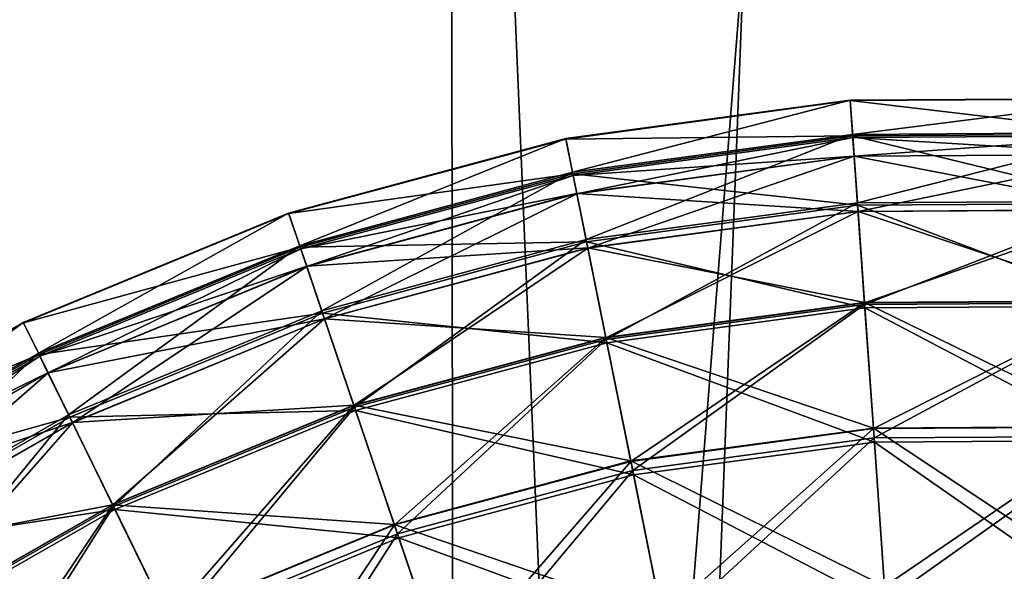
# Model space of a CAD drawing. Header units: millimetres. Extents: x 0 to 453, y 0 to 454.
# Tile 194 of 256: x 211 to 245, y 137 to 156. Entities that reach past the tile are written whole.
import ezdxf

# ---------------------------------------------------------------- set-up
doc = ezdxf.new("R2010")
doc.units = ezdxf.units.MM
doc.header["$LTSCALE"] = 25.4
doc.layers.get('0').update_dxf_attribs({"true_color": 0xff5454})

# ---------------------------------------------------------------- blocks, each defined once
blk = doc.blocks.new('KARO-V-10303.STL')
at = {"color": 250, "true_color": 0x262626}
mesh = blk.add_polyface(dxfattribs=at)
corners = [(-197.361, -32.381, 1779.606), (-197.458, 31.784, 1779.606), (-200, -0.302, 1779.606), (-189.803, 63.047, 1779.606), (-189.611, -63.62, 1779.606), (-177.232, 92.677, 1779.606), (-176.95, -93.212, 1779.606), (-160.07, 119.907, 1779.606), (-159.707, -120.39, 1779.606), (-138.763, 144.031, 1779.606), (-138.327, -144.45, 1779.606), (-113.862, 164.425, 1779.606), (-113.364, -164.768, 1779.606), (-86.012, 180.56, 1779.606), (-85.465, -180.82, 1779.606), (-55.934, 192.019, 1779.606), (-55.353, -192.188, 1779.606), (-24.407, 198.505, 1779.606), (-23.807, -198.578, 1779.606), (7.751, 199.85, 1779.606), (8.355, -199.825, 1779.606), (39.709, 196.018, 1779.606), (40.301, -195.897, 1779.606), (70.638, 187.11, 1779.606), (71.204, -186.896, 1779.606), (99.738, 173.356, 1779.606), (100.262, -173.054, 1779.606), (126.255, 155.112, 1779.606), (126.723, -154.73, 1779.606), (149.501, 132.851, 1779.606), (149.902, -132.398, 1779.606), (168.876, 107.149, 1779.606), (169.199, -106.637, 1779.606), (183.877, 78.671, 1779.606), (184.114, -78.115, 1779.606), (194.116, 48.157, 1779.606), (194.26, -47.57, 1779.606), (199.327, 16.395, 1779.606), (199.376, -15.792, 1779.606)]
mesh.append_faces([[corners[k] for k in face] for face in [(0, 1, 2), (37, 36, 38)]], dxfattribs={"vtx0": -1, "color": 250})
mesh.append_faces([[corners[k] for k in face] for face in [(1, 0, 3), (3, 4, 5), (5, 6, 7), (7, 8, 9), (9, 10, 11), (11, 12, 13), (13, 14, 15), (15, 16, 17), (17, 18, 19), (19, 20, 21), (21, 22, 23), (23, 24, 25), (25, 26, 27), (27, 28, 29), (29, 30, 31), (31, 32, 33), (33, 34, 35), (35, 36, 37)]], dxfattribs={"vtx0": -1, "vtx1": -1, "color": 250})
mesh.append_faces([[corners[k] for k in face] for face in [(3, 0, 4), (5, 4, 6), (7, 6, 8), (9, 8, 10), (11, 10, 12), (13, 12, 14), (15, 14, 16), (17, 16, 18), (19, 18, 20), (21, 20, 22), (23, 22, 24), (25, 24, 26), (27, 26, 28), (29, 28, 30), (31, 30, 32), (33, 32, 34), (35, 34, 36)]], dxfattribs={"vtx0": -1, "vtx2": -1, "color": 250})
mesh = blk.add_polyface(dxfattribs=at)
corners = [(-197.458, 31.784, 1778.806), (-197.361, -32.381, 1778.806), (-200, -0.302, 1778.806), (-189.803, 63.047, 1778.806), (-189.611, -63.62, 1778.806), (-177.232, 92.677, 1778.806), (-176.95, -93.212, 1778.806), (-160.07, 119.907, 1778.806), (-159.707, -120.39, 1778.806), (-138.763, 144.031, 1778.806), (-138.327, -144.45, 1778.806), (-113.862, 164.425, 1778.806), (-113.364, -164.768, 1778.806), (-86.012, 180.56, 1778.806), (-85.465, -180.82, 1778.806), (-55.934, 192.019, 1778.806), (-55.353, -192.188, 1778.806), (-24.407, 198.505, 1778.806), (-23.807, -198.578, 1778.806), (7.751, 199.85, 1778.806), (8.355, -199.825, 1778.806), (39.709, 196.018, 1778.806), (40.301, -195.897, 1778.806), (70.638, 187.11, 1778.806), (71.204, -186.896, 1778.806), (99.738, 173.356, 1778.806), (100.262, -173.054, 1778.806), (126.255, 155.112, 1778.806), (126.723, -154.73, 1778.806), (149.501, 132.851, 1778.806), (149.902, -132.398, 1778.806), (168.876, 107.149, 1778.806), (169.199, -106.637, 1778.806), (183.877, 78.671, 1778.806), (184.114, -78.115, 1778.806), (194.116, 48.157, 1778.806), (194.26, -47.57, 1778.806), (199.327, 16.395, 1778.806), (199.376, -15.792, 1778.806)]
mesh.append_faces([[corners[k] for k in face] for face in [(0, 1, 2), (36, 37, 38)]], dxfattribs={"vtx0": -1, "color": 250})
mesh.append_faces([[corners[k] for k in face] for face in [(1, 3, 4), (4, 5, 6), (6, 7, 8), (8, 9, 10), (10, 11, 12), (12, 13, 14), (14, 15, 16), (16, 17, 18), (18, 19, 20), (20, 21, 22), (22, 23, 24), (24, 25, 26), (26, 27, 28), (28, 29, 30), (30, 31, 32), (32, 33, 34), (34, 35, 36)]], dxfattribs={"vtx0": -1, "vtx1": -1, "color": 250})
mesh.append_faces([[corners[k] for k in face] for face in [(1, 0, 3), (4, 3, 5), (6, 5, 7), (8, 7, 9), (10, 9, 11), (12, 11, 13), (14, 13, 15), (16, 15, 17), (18, 17, 19), (20, 19, 21), (22, 21, 23), (24, 23, 25), (26, 25, 27), (28, 27, 29), (30, 29, 31), (32, 31, 33), (34, 33, 35), (36, 35, 37)]], dxfattribs={"vtx0": -1, "vtx2": -1, "color": 250})
mesh = blk.add_polyface(dxfattribs=at)
corners = [(-173.759, 20.803, 1779.606), (-171.405, -35.291, 1779.606), (-174.846, -7.339, 1779.606), (-168.172, 48.407, 1779.606), (-163.524, -62.33, 1779.606), (-158.229, 74.756, 1779.606), (-151.408, -87.754, 1779.606), (-144.188, 99.17, 1779.606), (-135.37, -110.905, 1779.606), (-126.413, 121.015, 1779.606), (-115.827, -131.183, 1779.606), (-105.364, 139.726, 1779.606), (-93.284, -148.065, 1779.606), (-81.586, 154.818, 1779.606), (-68.325, -161.111, 1779.606), (-55.695, 165.901, 1779.606), (-41.596, -169.985, 1779.606), (-28.361, 172.687, 1779.606), (-13.79, -174.456, 1779.606), (-0.293, 175, 1779.606), (14.374, -174.409, 1779.606), (27.783, 172.781, 1779.606), (42.165, -169.844, 1779.606), (55.139, 166.086, 1779.606), (68.864, -160.881, 1779.606), (81.067, 155.091, 1779.606), (93.779, -147.752, 1779.606), (104.896, 140.078, 1779.606), (116.266, -130.795, 1779.606), (126.007, 121.438, 1779.606), (135.741, -110.451, 1779.606), (143.856, 99.652, 1779.606), (151.701, -87.246, 1779.606), (157.978, 75.286, 1779.606), (163.731, -61.782, 1779.606), (168.009, 48.969, 1779.606), (171.522, -34.717, 1779.606), (173.689, 21.385, 1779.606), (174.87, -6.754, 1779.606)]
mesh.append_faces([[corners[k] for k in face] for face in [(0, 1, 2), (36, 37, 38)]], dxfattribs={"vtx0": -1, "color": 250})
mesh.append_faces([[corners[k] for k in face] for face in [(1, 3, 4), (4, 5, 6), (6, 7, 8), (8, 9, 10), (10, 11, 12), (12, 13, 14), (14, 15, 16), (16, 17, 18), (18, 19, 20), (20, 21, 22), (22, 23, 24), (24, 25, 26), (26, 27, 28), (28, 29, 30), (30, 31, 32), (32, 33, 34), (34, 35, 36)]], dxfattribs={"vtx0": -1, "vtx1": -1, "color": 250})
mesh.append_faces([[corners[k] for k in face] for face in [(1, 0, 3), (4, 3, 5), (6, 5, 7), (8, 7, 9), (10, 9, 11), (12, 11, 13), (14, 13, 15), (16, 15, 17), (18, 17, 19), (20, 19, 21), (22, 21, 23), (24, 23, 25), (26, 25, 27), (28, 27, 29), (30, 29, 31), (32, 31, 33), (34, 33, 35), (36, 35, 37)]], dxfattribs={"vtx0": -1, "vtx2": -1, "color": 250})
mesh = blk.add_polyface(dxfattribs=at)
corners = [(-171.405, -35.291, 1799.606), (-173.759, 20.803, 1799.606), (-174.846, -7.339, 1799.606), (-168.172, 48.407, 1799.606), (-163.524, -62.33, 1799.606), (-158.229, 74.756, 1799.606), (-151.408, -87.754, 1799.606), (-144.188, 99.17, 1799.606), (-135.37, -110.905, 1799.606), (-126.413, 121.015, 1799.606), (-115.827, -131.183, 1799.606), (-105.364, 139.726, 1799.606), (-93.284, -148.065, 1799.606), (-81.586, 154.818, 1799.606), (-68.325, -161.111, 1799.606), (-55.695, 165.901, 1799.606), (-41.596, -169.985, 1799.606), (-28.361, 172.687, 1799.606), (-13.79, -174.456, 1799.606), (-0.293, 175, 1799.606), (14.374, -174.409, 1799.606), (27.783, 172.781, 1799.606), (42.165, -169.844, 1799.606), (55.139, 166.086, 1799.606), (68.864, -160.881, 1799.606), (81.067, 155.091, 1799.606), (93.779, -147.752, 1799.606), (104.896, 140.078, 1799.606), (116.266, -130.795, 1799.606), (126.007, 121.438, 1799.606), (135.741, -110.451, 1799.606), (143.856, 99.652, 1799.606), (151.701, -87.246, 1799.606), (157.978, 75.286, 1799.606), (163.731, -61.782, 1799.606), (168.009, 48.969, 1799.606), (171.522, -34.717, 1799.606), (173.689, 21.385, 1799.606), (174.87, -6.754, 1799.606)]
mesh.append_faces([[corners[k] for k in face] for face in [(0, 1, 2), (37, 36, 38)]], dxfattribs={"vtx0": -1, "color": 250})
mesh.append_faces([[corners[k] for k in face] for face in [(1, 0, 3), (3, 4, 5), (5, 6, 7), (7, 8, 9), (9, 10, 11), (11, 12, 13), (13, 14, 15), (15, 16, 17), (17, 18, 19), (19, 20, 21), (21, 22, 23), (23, 24, 25), (25, 26, 27), (27, 28, 29), (29, 30, 31), (31, 32, 33), (33, 34, 35), (35, 36, 37)]], dxfattribs={"vtx0": -1, "vtx1": -1, "color": 250})
mesh.append_faces([[corners[k] for k in face] for face in [(3, 0, 4), (5, 4, 6), (7, 6, 8), (9, 8, 10), (11, 10, 12), (13, 12, 14), (15, 14, 16), (17, 16, 18), (19, 18, 20), (21, 20, 22), (23, 22, 24), (25, 24, 26), (27, 26, 28), (29, 28, 30), (31, 30, 32), (33, 32, 34), (35, 34, 36)]], dxfattribs={"vtx0": -1, "vtx2": -1, "color": 250})
at = {"color": 7, "true_color": 0xffffff}
mesh = blk.add_polyface(dxfattribs=at)
corners = [(12.301, -83.803, 362.186), (21.787, -81.337, 352.487), (12.07, -82.652, 352.487), (21.87, -82.508, 362.186)]
mesh.append_faces([[corners[k] for k in face] for face in [(0, 1, 2), (1, 0, 3)]], dxfattribs={"vtx0": -1, "color": 7})
mesh = blk.add_polyface(dxfattribs=at)
corners = [(12.07, -82.652, 352.487), (21.789, -81.353, 342.718), (12.073, -82.669, 342.718), (21.787, -81.337, 352.487)]
mesh.append_faces([[corners[k] for k in face] for face in [(0, 1, 2), (1, 0, 3)]], dxfattribs={"vtx0": -1, "color": 7})
mesh = blk.add_polyface(dxfattribs=at)
corners = [(12.073, -82.669, 342.718), (21.874, -82.558, 333.023), (12.311, -83.853, 333.023), (21.789, -81.353, 342.718)]
mesh.append_faces([[corners[k] for k in face] for face in [(0, 1, 2), (1, 0, 3)]], dxfattribs={"vtx0": -1, "color": 7})
mesh = blk.add_polyface(dxfattribs=at)
corners = [(21.87, -82.508, 362.186), (31.594, -81.274, 352.487), (21.787, -81.337, 352.487), (31.526, -82.446, 362.186)]
mesh.append_faces([[corners[k] for k in face] for face in [(0, 1, 2), (1, 0, 3)]], dxfattribs={"vtx0": -1, "color": 7})
mesh = blk.add_polyface(dxfattribs=at)
corners = [(21.787, -81.337, 352.487), (31.593, -81.291, 342.718), (21.789, -81.353, 342.718), (31.594, -81.274, 352.487)]
mesh.append_faces([[corners[k] for k in face] for face in [(0, 1, 2), (1, 0, 3)]], dxfattribs={"vtx0": -1, "color": 7})
mesh = blk.add_polyface(dxfattribs=at)
corners = [(21.789, -81.353, 342.718), (31.523, -82.497, 333.023), (21.874, -82.558, 333.023), (31.593, -81.291, 342.718)]
mesh.append_faces([[corners[k] for k in face] for face in [(0, 1, 2), (1, 0, 3)]], dxfattribs={"vtx0": -1, "color": 7})
mesh = blk.add_polyface(dxfattribs=at)
corners = [(2.977, -86.312, 362.186), (12.07, -82.652, 352.487), (2.6, -85.2, 352.487), (12.301, -83.803, 362.186)]
mesh.append_faces([[corners[k] for k in face] for face in [(0, 1, 2), (1, 0, 3)]], dxfattribs={"vtx0": -1, "color": 7})
mesh = blk.add_polyface(dxfattribs=at)
corners = [(2.6, -85.2, 352.487), (12.073, -82.669, 342.718), (2.605, -85.216, 342.718), (12.07, -82.652, 352.487)]
mesh.append_faces([[corners[k] for k in face] for face in [(0, 1, 2), (1, 0, 3)]], dxfattribs={"vtx0": -1, "color": 7})
mesh = blk.add_polyface(dxfattribs=at)
corners = [(2.605, -85.216, 342.718), (12.311, -83.853, 333.023), (2.993, -86.36, 333.023), (12.073, -82.669, 342.718)]
mesh.append_faces([[corners[k] for k in face] for face in [(0, 1, 2), (1, 0, 3)]], dxfattribs={"vtx0": -1, "color": 7})
mesh = blk.add_polyface(dxfattribs=at)
corners = [(12.765, -86.104, 371.669), (21.87, -82.508, 362.186), (12.301, -83.803, 362.186), (22.035, -84.849, 371.669)]
mesh.append_faces([[corners[k] for k in face] for face in [(0, 1, 2), (1, 0, 3)]], dxfattribs={"vtx0": -1, "color": 7})
mesh = blk.add_polyface(dxfattribs=at)
corners = [(12.311, -83.853, 333.023), (22.041, -84.932, 323.548), (12.781, -86.186, 323.548), (21.874, -82.558, 333.023)]
mesh.append_faces([[corners[k] for k in face] for face in [(0, 1, 2), (1, 0, 3)]], dxfattribs={"vtx0": -1, "color": 7})
mesh = blk.add_polyface(dxfattribs=at)
corners = [(21.922, -83.25, 357.704), (12.323, -83.912, 347.704), (21.878, -82.618, 347.704), (12.448, -84.533, 357.704)]
mesh.append_faces([[corners[k] for k in face] for face in [(0, 1, 2), (1, 0, 3)]], dxfattribs={"vtx0": -1, "color": 7})
mesh = blk.add_polyface(dxfattribs=at)
corners = [(21.878, -82.618, 347.704), (12.449, -84.537, 337.704), (21.923, -83.254, 337.704), (12.323, -83.912, 347.704)]
mesh.append_faces([[corners[k] for k in face] for face in [(0, 1, 2), (1, 0, 3)]], dxfattribs={"vtx0": -1, "color": 7})
mesh = blk.add_polyface(dxfattribs=at)
corners = [(22.035, -84.849, 371.669), (31.526, -82.446, 362.186), (21.87, -82.508, 362.186), (31.39, -84.79, 371.669)]
mesh.append_faces([[corners[k] for k in face] for face in [(0, 1, 2), (1, 0, 3)]], dxfattribs={"vtx0": -1, "color": 7})
mesh = blk.add_polyface(dxfattribs=at)
corners = [(21.874, -82.558, 333.023), (31.385, -84.873, 323.548), (22.041, -84.932, 323.548), (31.523, -82.497, 333.023)]
mesh.append_faces([[corners[k] for k in face] for face in [(0, 1, 2), (1, 0, 3)]], dxfattribs={"vtx0": -1, "color": 7})
mesh = blk.add_polyface(dxfattribs=at)
corners = [(31.483, -83.189, 357.704), (21.878, -82.618, 347.704), (31.519, -82.557, 347.704), (21.922, -83.25, 357.704)]
mesh.append_faces([[corners[k] for k in face] for face in [(0, 1, 2), (1, 0, 3)]], dxfattribs={"vtx0": -1, "color": 7})
mesh = blk.add_polyface(dxfattribs=at)
corners = [(31.519, -82.557, 347.704), (21.923, -83.254, 337.704), (31.483, -83.194, 337.704), (21.878, -82.618, 347.704)]
mesh.append_faces([[corners[k] for k in face] for face in [(0, 1, 2), (1, 0, 3)]], dxfattribs={"vtx0": -1, "color": 7})
mesh = blk.add_polyface(dxfattribs=at)
corners = [(22.056, -85.139, 367.543), (12.448, -84.533, 357.704), (21.922, -83.25, 357.704), (12.822, -86.39, 367.543)]
mesh.append_faces([[corners[k] for k in face] for face in [(0, 1, 2), (1, 0, 3)]], dxfattribs={"vtx0": -1, "color": 7})
mesh = blk.add_polyface(dxfattribs=at)
corners = [(21.923, -83.254, 337.704), (12.824, -86.398, 327.866), (22.056, -85.148, 327.866), (12.449, -84.537, 337.704)]
mesh.append_faces([[corners[k] for k in face] for face in [(0, 1, 2), (1, 0, 3)]], dxfattribs={"vtx0": -1, "color": 7})
mesh = blk.add_polyface(dxfattribs=at)
corners = [(31.373, -85.08, 367.543), (21.922, -83.25, 357.704), (31.483, -83.189, 357.704), (22.056, -85.139, 367.543)]
mesh.append_faces([[corners[k] for k in face] for face in [(0, 1, 2), (1, 0, 3)]], dxfattribs={"vtx0": -1, "color": 7})
mesh = blk.add_polyface(dxfattribs=at)
corners = [(31.483, -83.194, 337.704), (22.056, -85.148, 327.866), (31.373, -85.089, 327.866), (21.923, -83.254, 337.704)]
mesh.append_faces([[corners[k] for k in face] for face in [(0, 1, 2), (1, 0, 3)]], dxfattribs={"vtx0": -1, "color": 7})
mesh = blk.add_polyface(dxfattribs=at)
corners = [(3.731, -88.535, 371.669), (12.301, -83.803, 362.186), (2.977, -86.312, 362.186), (12.765, -86.104, 371.669)]
mesh.append_faces([[corners[k] for k in face] for face in [(0, 1, 2), (1, 0, 3)]], dxfattribs={"vtx0": -1, "color": 7})
mesh = blk.add_polyface(dxfattribs=at)
corners = [(2.993, -86.36, 333.023), (12.781, -86.186, 323.548), (3.757, -88.614, 323.548), (12.311, -83.853, 333.023)]
mesh.append_faces([[corners[k] for k in face] for face in [(0, 1, 2), (1, 0, 3)]], dxfattribs={"vtx0": -1, "color": 7})
mesh = blk.add_polyface(dxfattribs=at)
corners = [(12.448, -84.533, 357.704), (3.013, -86.417, 347.704), (12.323, -83.912, 347.704), (3.216, -87.017, 357.704)]
mesh.append_faces([[corners[k] for k in face] for face in [(0, 1, 2), (1, 0, 3)]], dxfattribs={"vtx0": -1, "color": 7})
mesh = blk.add_polyface(dxfattribs=at)
corners = [(12.323, -83.912, 347.704), (3.217, -87.021, 337.704), (12.449, -84.537, 337.704), (3.013, -86.417, 347.704)]
mesh.append_faces([[corners[k] for k in face] for face in [(0, 1, 2), (1, 0, 3)]], dxfattribs={"vtx0": -1, "color": 7})
mesh = blk.add_polyface(dxfattribs=at)
corners = [(12.822, -86.39, 367.543), (3.216, -87.017, 357.704), (12.448, -84.533, 357.704), (3.824, -88.81, 367.543)]
mesh.append_faces([[corners[k] for k in face] for face in [(0, 1, 2), (1, 0, 3)]], dxfattribs={"vtx0": -1, "color": 7})
mesh = blk.add_polyface(dxfattribs=at)
corners = [(12.449, -84.537, 337.704), (3.827, -88.818, 327.866), (12.824, -86.398, 327.866), (3.217, -87.021, 337.704)]
mesh.append_faces([[corners[k] for k in face] for face in [(0, 1, 2), (1, 0, 3)]], dxfattribs={"vtx0": -1, "color": 7})
mesh = blk.add_polyface(dxfattribs=at)
corners = [(13.453, -89.522, 380.795), (22.035, -84.849, 371.669), (12.765, -86.104, 371.669), (22.281, -88.326, 380.795)]
mesh.append_faces([[corners[k] for k in face] for face in [(0, 1, 2), (1, 0, 3)]], dxfattribs={"vtx0": -1, "color": 7})
mesh = blk.add_polyface(dxfattribs=at)
corners = [(12.781, -86.186, 323.548), (22.289, -88.441, 314.434), (13.475, -89.634, 314.434), (22.041, -84.932, 323.548)]
mesh.append_faces([[corners[k] for k in face] for face in [(0, 1, 2), (1, 0, 3)]], dxfattribs={"vtx0": -1, "color": 7})
mesh = blk.add_polyface(dxfattribs=at)
corners = [(22.281, -88.326, 380.795), (31.39, -84.79, 371.669), (22.035, -84.849, 371.669), (31.189, -88.27, 380.795)]
mesh.append_faces([[corners[k] for k in face] for face in [(0, 1, 2), (1, 0, 3)]], dxfattribs={"vtx0": -1, "color": 7})
mesh = blk.add_polyface(dxfattribs=at)
corners = [(22.041, -84.932, 323.548), (31.182, -88.384, 314.434), (22.289, -88.441, 314.434), (31.385, -84.873, 323.548)]
mesh.append_faces([[corners[k] for k in face] for face in [(0, 1, 2), (1, 0, 3)]], dxfattribs={"vtx0": -1, "color": 7})
mesh = blk.add_polyface(dxfattribs=at)
corners = [(31.193, -88.199, 377.063), (22.056, -85.139, 367.543), (31.373, -85.08, 367.543), (22.276, -88.256, 377.063)]
mesh.append_faces([[corners[k] for k in face] for face in [(0, 1, 2), (1, 0, 3)]], dxfattribs={"vtx0": -1, "color": 7})
mesh = blk.add_polyface(dxfattribs=at)
corners = [(31.373, -85.089, 327.866), (22.277, -88.268, 318.347), (31.192, -88.212, 318.347), (22.056, -85.148, 327.866)]
mesh.append_faces([[corners[k] for k in face] for face in [(0, 1, 2), (1, 0, 3)]], dxfattribs={"vtx0": -1, "color": 7})
mesh = blk.add_polyface(dxfattribs=at)
corners = [(-5.95, -89.992, 362.186), (2.6, -85.2, 352.487), (-6.466, -88.938, 352.487), (2.977, -86.312, 362.186)]
mesh.append_faces([[corners[k] for k in face] for face in [(0, 1, 2), (1, 0, 3)]], dxfattribs={"vtx0": -1, "color": 7})
mesh = blk.add_polyface(dxfattribs=at)
corners = [(-6.466, -88.938, 352.487), (2.605, -85.216, 342.718), (-6.459, -88.953, 342.718), (2.6, -85.2, 352.487)]
mesh.append_faces([[corners[k] for k in face] for face in [(0, 1, 2), (1, 0, 3)]], dxfattribs={"vtx0": -1, "color": 7})
mesh = blk.add_polyface(dxfattribs=at)
corners = [(-6.459, -88.953, 342.718), (2.993, -86.36, 333.023), (-5.928, -90.037, 333.023), (2.605, -85.216, 342.718)]
mesh.append_faces([[corners[k] for k in face] for face in [(0, 1, 2), (1, 0, 3)]], dxfattribs={"vtx0": -1, "color": 7})
mesh = blk.add_polyface(dxfattribs=at)
corners = [(22.276, -88.256, 377.063), (12.822, -86.39, 367.543), (22.056, -85.139, 367.543), (13.439, -89.452, 377.063)]
mesh.append_faces([[corners[k] for k in face] for face in [(0, 1, 2), (1, 0, 3)]], dxfattribs={"vtx0": -1, "color": 7})
mesh = blk.add_polyface(dxfattribs=at)
corners = [(22.056, -85.148, 327.866), (13.441, -89.464, 318.347), (22.277, -88.268, 318.347), (12.824, -86.398, 327.866)]
mesh.append_faces([[corners[k] for k in face] for face in [(0, 1, 2), (1, 0, 3)]], dxfattribs={"vtx0": -1, "color": 7})
mesh = blk.add_polyface(dxfattribs=at)
corners = [(4.85, -91.836, 380.795), (12.765, -86.104, 371.669), (3.731, -88.535, 371.669), (13.453, -89.522, 380.795)]
mesh.append_faces([[corners[k] for k in face] for face in [(0, 1, 2), (1, 0, 3)]], dxfattribs={"vtx0": -1, "color": 7})
mesh = blk.add_polyface(dxfattribs=at)
corners = [(-4.918, -92.101, 371.669), (2.977, -86.312, 362.186), (-5.95, -89.992, 362.186), (3.731, -88.535, 371.669)]
mesh.append_faces([[corners[k] for k in face] for face in [(0, 1, 2), (1, 0, 3)]], dxfattribs={"vtx0": -1, "color": 7})
mesh = blk.add_polyface(dxfattribs=at)
corners = [(-5.928, -90.037, 333.023), (3.757, -88.614, 323.548), (-4.882, -92.175, 323.548), (2.993, -86.36, 333.023)]
mesh.append_faces([[corners[k] for k in face] for face in [(0, 1, 2), (1, 0, 3)]], dxfattribs={"vtx0": -1, "color": 7})
mesh = blk.add_polyface(dxfattribs=at)
corners = [(3.013, -86.417, 347.704), (-5.621, -90.664, 337.704), (3.217, -87.021, 337.704), (-5.901, -90.092, 347.704)]
mesh.append_faces([[corners[k] for k in face] for face in [(0, 1, 2), (1, 0, 3)]], dxfattribs={"vtx0": -1, "color": 7})
mesh = blk.add_polyface(dxfattribs=at)
corners = [(3.216, -87.017, 357.704), (-5.901, -90.092, 347.704), (3.013, -86.417, 347.704), (-5.623, -90.661, 357.704)]
mesh.append_faces([[corners[k] for k in face] for face in [(0, 1, 2), (1, 0, 3)]], dxfattribs={"vtx0": -1, "color": 7})
mesh = blk.add_polyface(dxfattribs=at)
corners = [(3.757, -88.614, 323.548), (13.475, -89.634, 314.434), (4.887, -91.945, 314.434), (12.781, -86.186, 323.548)]
mesh.append_faces([[corners[k] for k in face] for face in [(0, 1, 2), (1, 0, 3)]], dxfattribs={"vtx0": -1, "color": 7})
mesh = blk.add_polyface(dxfattribs=at)
corners = [(13.439, -89.452, 377.063), (3.824, -88.81, 367.543), (12.822, -86.39, 367.543), (4.827, -91.769, 377.063)]
mesh.append_faces([[corners[k] for k in face] for face in [(0, 1, 2), (1, 0, 3)]], dxfattribs={"vtx0": -1, "color": 7})
mesh = blk.add_polyface(dxfattribs=at)
corners = [(12.824, -86.398, 327.866), (4.831, -91.781, 318.347), (13.441, -89.464, 318.347), (3.827, -88.818, 327.866)]
mesh.append_faces([[corners[k] for k in face] for face in [(0, 1, 2), (1, 0, 3)]], dxfattribs={"vtx0": -1, "color": 7})
mesh = blk.add_polyface(dxfattribs=at)
corners = [(3.824, -88.81, 367.543), (-5.623, -90.661, 357.704), (3.216, -87.017, 357.704), (-4.79, -92.362, 367.543)]
mesh.append_faces([[corners[k] for k in face] for face in [(0, 1, 2), (1, 0, 3)]], dxfattribs={"vtx0": -1, "color": 7})
mesh = blk.add_polyface(dxfattribs=at)
corners = [(3.217, -87.021, 337.704), (-4.787, -92.369, 327.866), (3.827, -88.818, 327.866), (-5.621, -90.664, 337.704)]
mesh.append_faces([[corners[k] for k in face] for face in [(0, 1, 2), (1, 0, 3)]], dxfattribs={"vtx0": -1, "color": 7})
mesh = blk.add_polyface(dxfattribs=at)
corners = [(22.579, -92.549, 386.111), (13.439, -89.452, 377.063), (22.276, -88.256, 377.063), (14.288, -93.672, 386.111)]
mesh.append_faces([[corners[k] for k in face] for face in [(0, 1, 2), (1, 0, 3)]], dxfattribs={"vtx0": -1, "color": 7})
mesh = blk.add_polyface(dxfattribs=at)
corners = [(22.277, -88.268, 318.347), (14.292, -93.688, 309.3), (22.58, -92.565, 309.3), (13.441, -89.464, 318.347)]
mesh.append_faces([[corners[k] for k in face] for face in [(0, 1, 2), (1, 0, 3)]], dxfattribs={"vtx0": -1, "color": 7})
mesh = blk.add_polyface(dxfattribs=at)
corners = [(14.355, -94.004, 389.429), (22.281, -88.326, 380.795), (13.453, -89.522, 380.795), (22.603, -92.887, 389.429)]
mesh.append_faces([[corners[k] for k in face] for face in [(0, 1, 2), (1, 0, 3)]], dxfattribs={"vtx0": -1, "color": 7})
mesh = blk.add_polyface(dxfattribs=at)
corners = [(13.475, -89.634, 314.434), (22.613, -93.032, 305.816), (14.384, -94.146, 305.816), (22.289, -88.441, 314.434)]
mesh.append_faces([[corners[k] for k in face] for face in [(0, 1, 2), (1, 0, 3)]], dxfattribs={"vtx0": -1, "color": 7})
mesh = blk.add_polyface(dxfattribs=at)
corners = [(30.945, -92.496, 386.111), (22.276, -88.256, 377.063), (31.193, -88.199, 377.063), (22.579, -92.549, 386.111)]
mesh.append_faces([[corners[k] for k in face] for face in [(0, 1, 2), (1, 0, 3)]], dxfattribs={"vtx0": -1, "color": 7})
mesh = blk.add_polyface(dxfattribs=at)
corners = [(31.192, -88.212, 318.347), (22.58, -92.565, 309.3), (30.944, -92.512, 309.3), (22.277, -88.268, 318.347)]
mesh.append_faces([[corners[k] for k in face] for face in [(0, 1, 2), (1, 0, 3)]], dxfattribs={"vtx0": -1, "color": 7})
mesh = blk.add_polyface(dxfattribs=at)
corners = [(22.603, -92.887, 389.429), (31.189, -88.27, 380.795), (22.281, -88.326, 380.795), (30.925, -92.834, 389.429)]
mesh.append_faces([[corners[k] for k in face] for face in [(0, 1, 2), (1, 0, 3)]], dxfattribs={"vtx0": -1, "color": 7})
mesh = blk.add_polyface(dxfattribs=at)
corners = [(22.289, -88.441, 314.434), (30.917, -92.979, 305.816), (22.613, -93.032, 305.816), (31.182, -88.384, 314.434)]
mesh.append_faces([[corners[k] for k in face] for face in [(0, 1, 2), (1, 0, 3)]], dxfattribs={"vtx0": -1, "color": 7})
mesh = blk.add_polyface(dxfattribs=at)
corners = [(-3.386, -95.231, 380.795), (3.731, -88.535, 371.669), (-4.918, -92.101, 371.669), (4.85, -91.836, 380.795)]
mesh.append_faces([[corners[k] for k in face] for face in [(0, 1, 2), (1, 0, 3)]], dxfattribs={"vtx0": -1, "color": 7})
mesh = blk.add_polyface(dxfattribs=at)
corners = [(-4.882, -92.175, 323.548), (4.887, -91.945, 314.434), (-3.335, -95.335, 314.434), (3.757, -88.614, 323.548)]
mesh.append_faces([[corners[k] for k in face] for face in [(0, 1, 2), (1, 0, 3)]], dxfattribs={"vtx0": -1, "color": 7})
mesh = blk.add_polyface(dxfattribs=at)
corners = [(4.827, -91.769, 377.063), (-4.79, -92.362, 367.543), (3.824, -88.81, 367.543), (-3.417, -95.168, 377.063)]
mesh.append_faces([[corners[k] for k in face] for face in [(0, 1, 2), (1, 0, 3)]], dxfattribs={"vtx0": -1, "color": 7})
mesh = blk.add_polyface(dxfattribs=at)
corners = [(-14.333, -94.784, 362.186), (-6.466, -88.938, 352.487), (-14.98, -93.804, 352.487), (-5.95, -89.992, 362.186)]
mesh.append_faces([[corners[k] for k in face] for face in [(0, 1, 2), (1, 0, 3)]], dxfattribs={"vtx0": -1, "color": 7})
mesh = blk.add_polyface(dxfattribs=at)
corners = [(-14.98, -93.804, 352.487), (-6.459, -88.953, 342.718), (-14.971, -93.818, 342.718), (-6.466, -88.938, 352.487)]
mesh.append_faces([[corners[k] for k in face] for face in [(0, 1, 2), (1, 0, 3)]], dxfattribs={"vtx0": -1, "color": 7})
mesh = blk.add_polyface(dxfattribs=at)
corners = [(-14.971, -93.818, 342.718), (-5.928, -90.037, 333.023), (-14.306, -94.826, 333.023), (-6.459, -88.953, 342.718)]
mesh.append_faces([[corners[k] for k in face] for face in [(0, 1, 2), (1, 0, 3)]], dxfattribs={"vtx0": -1, "color": 7})
mesh = blk.add_polyface(dxfattribs=at)
corners = [(3.827, -88.818, 327.866), (-3.412, -95.179, 318.347), (4.831, -91.781, 318.347), (-4.787, -92.369, 327.866)]
mesh.append_faces([[corners[k] for k in face] for face in [(0, 1, 2), (1, 0, 3)]], dxfattribs={"vtx0": -1, "color": 7})
mesh = blk.add_polyface(dxfattribs=at)
corners = [(14.288, -93.672, 386.111), (4.827, -91.769, 377.063), (13.439, -89.452, 377.063), (6.21, -95.845, 386.111)]
mesh.append_faces([[corners[k] for k in face] for face in [(0, 1, 2), (1, 0, 3)]], dxfattribs={"vtx0": -1, "color": 7})
mesh = blk.add_polyface(dxfattribs=at)
corners = [(13.441, -89.464, 318.347), (6.215, -95.861, 309.3), (14.292, -93.688, 309.3), (4.831, -91.781, 318.347)]
mesh.append_faces([[corners[k] for k in face] for face in [(0, 1, 2), (1, 0, 3)]], dxfattribs={"vtx0": -1, "color": 7})
mesh = blk.add_polyface(dxfattribs=at)
corners = [(6.318, -96.166, 389.429), (13.453, -89.522, 380.795), (4.85, -91.836, 380.795), (14.355, -94.004, 389.429)]
mesh.append_faces([[corners[k] for k in face] for face in [(0, 1, 2), (1, 0, 3)]], dxfattribs={"vtx0": -1, "color": 7})
mesh = blk.add_polyface(dxfattribs=at)
corners = [(4.887, -91.945, 314.434), (14.384, -94.146, 305.816), (6.365, -96.303, 305.816), (13.475, -89.634, 314.434)]
mesh.append_faces([[corners[k] for k in face] for face in [(0, 1, 2), (1, 0, 3)]], dxfattribs={"vtx0": -1, "color": 7})
mesh = blk.add_polyface(dxfattribs=at)
corners = [(-13.04, -96.743, 371.669), (-5.95, -89.992, 362.186), (-14.333, -94.784, 362.186), (-4.918, -92.101, 371.669)]
mesh.append_faces([[corners[k] for k in face] for face in [(0, 1, 2), (1, 0, 3)]], dxfattribs={"vtx0": -1, "color": 7})
mesh = blk.add_polyface(dxfattribs=at)
corners = [(-14.306, -94.826, 333.023), (-4.882, -92.175, 323.548), (-12.994, -96.812, 323.548), (-5.928, -90.037, 333.023)]
mesh.append_faces([[corners[k] for k in face] for face in [(0, 1, 2), (1, 0, 3)]], dxfattribs={"vtx0": -1, "color": 7})
mesh = blk.add_polyface(dxfattribs=at)
corners = [(-5.623, -90.661, 357.704), (-14.272, -94.876, 347.704), (-5.901, -90.092, 347.704), (-13.923, -95.405, 357.704)]
mesh.append_faces([[corners[k] for k in face] for face in [(0, 1, 2), (1, 0, 3)]], dxfattribs={"vtx0": -1, "color": 7})
mesh = blk.add_polyface(dxfattribs=at)
corners = [(-5.901, -90.092, 347.704), (-13.921, -95.409, 337.704), (-5.621, -90.664, 337.704), (-14.272, -94.876, 347.704)]
mesh.append_faces([[corners[k] for k in face] for face in [(0, 1, 2), (1, 0, 3)]], dxfattribs={"vtx0": -1, "color": 7})
mesh = blk.add_polyface(dxfattribs=at)
corners = [(-4.79, -92.362, 367.543), (-13.923, -95.405, 357.704), (-5.623, -90.661, 357.704), (-12.88, -96.986, 367.543)]
mesh.append_faces([[corners[k] for k in face] for face in [(0, 1, 2), (1, 0, 3)]], dxfattribs={"vtx0": -1, "color": 7})
mesh = blk.add_polyface(dxfattribs=at)
corners = [(-5.621, -90.664, 337.704), (-12.875, -96.993, 327.866), (-4.787, -92.369, 327.866), (-13.921, -95.409, 337.704)]
mesh.append_faces([[corners[k] for k in face] for face in [(0, 1, 2), (1, 0, 3)]], dxfattribs={"vtx0": -1, "color": 7})
mesh = blk.add_polyface(dxfattribs=at)
corners = [(6.21, -95.845, 386.111), (-3.417, -95.168, 377.063), (4.827, -91.769, 377.063), (-1.525, -99.034, 386.111)]
mesh.append_faces([[corners[k] for k in face] for face in [(0, 1, 2), (1, 0, 3)]], dxfattribs={"vtx0": -1, "color": 7})
mesh = blk.add_polyface(dxfattribs=at)
corners = [(4.831, -91.781, 318.347), (-1.518, -99.048, 309.3), (6.215, -95.861, 309.3), (-3.412, -95.179, 318.347)]
mesh.append_faces([[corners[k] for k in face] for face in [(0, 1, 2), (1, 0, 3)]], dxfattribs={"vtx0": -1, "color": 7})
mesh = blk.add_polyface(dxfattribs=at)
corners = [(-1.376, -99.338, 389.429), (4.85, -91.836, 380.795), (-3.386, -95.231, 380.795), (6.318, -96.166, 389.429)]
mesh.append_faces([[corners[k] for k in face] for face in [(0, 1, 2), (1, 0, 3)]], dxfattribs={"vtx0": -1, "color": 7})
mesh = blk.add_polyface(dxfattribs=at)
corners = [(-11.12, -99.652, 380.795), (-4.918, -92.101, 371.669), (-13.04, -96.743, 371.669), (-3.386, -95.231, 380.795)]
mesh.append_faces([[corners[k] for k in face] for face in [(0, 1, 2), (1, 0, 3)]], dxfattribs={"vtx0": -1, "color": 7})
mesh = blk.add_polyface(dxfattribs=at)
corners = [(-12.994, -96.812, 323.548), (-3.335, -95.335, 314.434), (-11.057, -99.748, 314.434), (-4.882, -92.175, 323.548)]
mesh.append_faces([[corners[k] for k in face] for face in [(0, 1, 2), (1, 0, 3)]], dxfattribs={"vtx0": -1, "color": 7})
mesh = blk.add_polyface(dxfattribs=at)
corners = [(-3.335, -95.335, 314.434), (6.365, -96.303, 305.816), (-1.312, -99.468, 305.816), (4.887, -91.945, 314.434)]
mesh.append_faces([[corners[k] for k in face] for face in [(0, 1, 2), (1, 0, 3)]], dxfattribs={"vtx0": -1, "color": 7})
mesh = blk.add_polyface(dxfattribs=at)
corners = [(-3.417, -95.168, 377.063), (-12.88, -96.986, 367.543), (-4.79, -92.362, 367.543), (-11.159, -99.593, 377.063)]
mesh.append_faces([[corners[k] for k in face] for face in [(0, 1, 2), (1, 0, 3)]], dxfattribs={"vtx0": -1, "color": 7})
mesh = blk.add_polyface(dxfattribs=at)
corners = [(-4.787, -92.369, 327.866), (-11.152, -99.604, 318.347), (-3.412, -95.179, 318.347), (-12.875, -96.993, 327.866)]
mesh.append_faces([[corners[k] for k in face] for face in [(0, 1, 2), (1, 0, 3)]], dxfattribs={"vtx0": -1, "color": 7})
mesh = blk.add_polyface(dxfattribs=at)
corners = [(30.632, -97.902, 394.542), (22.579, -92.549, 386.111), (30.945, -92.496, 386.111), (22.96, -97.95, 394.542)]
mesh.append_faces([[corners[k] for k in face] for face in [(0, 1, 2), (1, 0, 3)]], dxfattribs={"vtx0": -1, "color": 7})
mesh = blk.add_polyface(dxfattribs=at)
corners = [(30.944, -92.512, 309.3), (22.961, -97.97, 300.872), (30.631, -97.922, 300.872), (22.58, -92.565, 309.3)]
mesh.append_faces([[corners[k] for k in face] for face in [(0, 1, 2), (1, 0, 3)]], dxfattribs={"vtx0": -1, "color": 7})
mesh = blk.add_polyface(dxfattribs=at)
corners = [(22.96, -97.95, 394.542), (14.288, -93.672, 386.111), (22.579, -92.549, 386.111), (15.357, -98.98, 394.542)]
mesh.append_faces([[corners[k] for k in face] for face in [(0, 1, 2), (1, 0, 3)]], dxfattribs={"vtx0": -1, "color": 7})
mesh = blk.add_polyface(dxfattribs=at)
corners = [(22.58, -92.565, 309.3), (15.361, -98.999, 300.872), (22.961, -97.97, 300.872), (14.292, -93.688, 309.3)]
mesh.append_faces([[corners[k] for k in face] for face in [(0, 1, 2), (1, 0, 3)]], dxfattribs={"vtx0": -1, "color": 7})
mesh = blk.add_polyface(dxfattribs=at)
corners = [(22.996, -98.464, 397.44), (30.925, -92.834, 389.429), (22.603, -92.887, 389.429), (30.602, -98.416, 397.44)]
mesh.append_faces([[corners[k] for k in face] for face in [(0, 1, 2), (1, 0, 3)]], dxfattribs={"vtx0": -1, "color": 7})
mesh = blk.add_polyface(dxfattribs=at)
corners = [(15.459, -99.484, 397.44), (22.603, -92.887, 389.429), (14.355, -94.004, 389.429), (22.996, -98.464, 397.44)]
mesh.append_faces([[corners[k] for k in face] for face in [(0, 1, 2), (1, 0, 3)]], dxfattribs={"vtx0": -1, "color": 7})
mesh = blk.add_polyface(dxfattribs=at)
corners = [(14.384, -94.146, 305.816), (23.008, -98.636, 297.824), (15.493, -99.654, 297.824), (22.613, -93.032, 305.816)]
mesh.append_faces([[corners[k] for k in face] for face in [(0, 1, 2), (1, 0, 3)]], dxfattribs={"vtx0": -1, "color": 7})
mesh = blk.add_polyface(dxfattribs=at)
corners = [(22.613, -93.032, 305.816), (30.592, -98.588, 297.824), (23.008, -98.636, 297.824), (30.917, -92.979, 305.816)]
mesh.append_faces([[corners[k] for k in face] for face in [(0, 1, 2), (1, 0, 3)]], dxfattribs={"vtx0": -1, "color": 7})
mesh = blk.add_polyface(dxfattribs=at)
corners = [(15.357, -98.98, 394.542), (6.21, -95.845, 386.111), (14.288, -93.672, 386.111), (7.948, -100.973, 394.542)]
mesh.append_faces([[corners[k] for k in face] for face in [(0, 1, 2), (1, 0, 3)]], dxfattribs={"vtx0": -1, "color": 7})
mesh = blk.add_polyface(dxfattribs=at)
corners = [(14.292, -93.688, 309.3), (7.955, -100.992, 300.872), (15.361, -98.999, 300.872), (6.215, -95.861, 309.3)]
mesh.append_faces([[corners[k] for k in face] for face in [(0, 1, 2), (1, 0, 3)]], dxfattribs={"vtx0": -1, "color": 7})
mesh = blk.add_polyface(dxfattribs=at)
corners = [(8.114, -101.46, 397.44), (14.355, -94.004, 389.429), (6.318, -96.166, 389.429), (15.459, -99.484, 397.44)]
mesh.append_faces([[corners[k] for k in face] for face in [(0, 1, 2), (1, 0, 3)]], dxfattribs={"vtx0": -1, "color": 7})
mesh = blk.add_polyface(dxfattribs=at)
corners = [(6.365, -96.303, 305.816), (15.493, -99.654, 297.824), (8.169, -101.624, 297.824), (14.384, -94.146, 305.816)]
mesh.append_faces([[corners[k] for k in face] for face in [(0, 1, 2), (1, 0, 3)]], dxfattribs={"vtx0": -1, "color": 7})
mesh = blk.add_polyface(dxfattribs=at)
corners = [(-1.525, -99.034, 386.111), (-11.159, -99.593, 377.063), (-3.417, -95.168, 377.063), (-8.788, -103.185, 386.111)]
mesh.append_faces([[corners[k] for k in face] for face in [(0, 1, 2), (1, 0, 3)]], dxfattribs={"vtx0": -1, "color": 7})
mesh = blk.add_polyface(dxfattribs=at)
corners = [(-3.412, -95.179, 318.347), (-8.779, -103.199, 309.3), (-1.518, -99.048, 309.3), (-11.152, -99.604, 318.347)]
mesh.append_faces([[corners[k] for k in face] for face in [(0, 1, 2), (1, 0, 3)]], dxfattribs={"vtx0": -1, "color": 7})
mesh = blk.add_polyface(dxfattribs=at)
corners = [(-8.602, -103.468, 389.429), (-3.386, -95.231, 380.795), (-11.12, -99.652, 380.795), (-1.376, -99.338, 389.429)]
mesh.append_faces([[corners[k] for k in face] for face in [(0, 1, 2), (1, 0, 3)]], dxfattribs={"vtx0": -1, "color": 7})
mesh = blk.add_polyface(dxfattribs=at)
corners = [(-11.057, -99.748, 314.434), (-1.312, -99.468, 305.816), (-8.522, -103.589, 305.816), (-3.335, -95.335, 314.434)]
mesh.append_faces([[corners[k] for k in face] for face in [(0, 1, 2), (1, 0, 3)]], dxfattribs={"vtx0": -1, "color": 7})
mesh = blk.add_polyface(dxfattribs=at)
corners = [(7.948, -100.973, 394.542), (-1.525, -99.034, 386.111), (6.21, -95.845, 386.111), (0.855, -103.897, 394.542)]
mesh.append_faces([[corners[k] for k in face] for face in [(0, 1, 2), (1, 0, 3)]], dxfattribs={"vtx0": -1, "color": 7})
mesh = blk.add_polyface(dxfattribs=at)
corners = [(6.215, -95.861, 309.3), (0.864, -103.915, 300.872), (7.955, -100.992, 300.872), (-1.518, -99.048, 309.3)]
mesh.append_faces([[corners[k] for k in face] for face in [(0, 1, 2), (1, 0, 3)]], dxfattribs={"vtx0": -1, "color": 7})
mesh = blk.add_polyface(dxfattribs=at)
corners = [(1.082, -104.36, 397.44), (6.318, -96.166, 389.429), (-1.376, -99.338, 389.429), (8.114, -101.46, 397.44)]
mesh.append_faces([[corners[k] for k in face] for face in [(0, 1, 2), (1, 0, 3)]], dxfattribs={"vtx0": -1, "color": 7})
mesh = blk.add_polyface(dxfattribs=at)
corners = [(-1.312, -99.468, 305.816), (8.169, -101.624, 297.824), (1.157, -104.515, 297.824), (6.365, -96.303, 305.816)]
mesh.append_faces([[corners[k] for k in face] for face in [(0, 1, 2), (1, 0, 3)]], dxfattribs={"vtx0": -1, "color": 7})

msp = doc.modelspace()

# ---------------------------------------------------------------- block references
at = {"color": 0}
msp.add_blockref('KARO-V-10303.STL', (218.033, 234.202, -17.81), dxfattribs=at)

doc.saveas('drawing.dxf')
